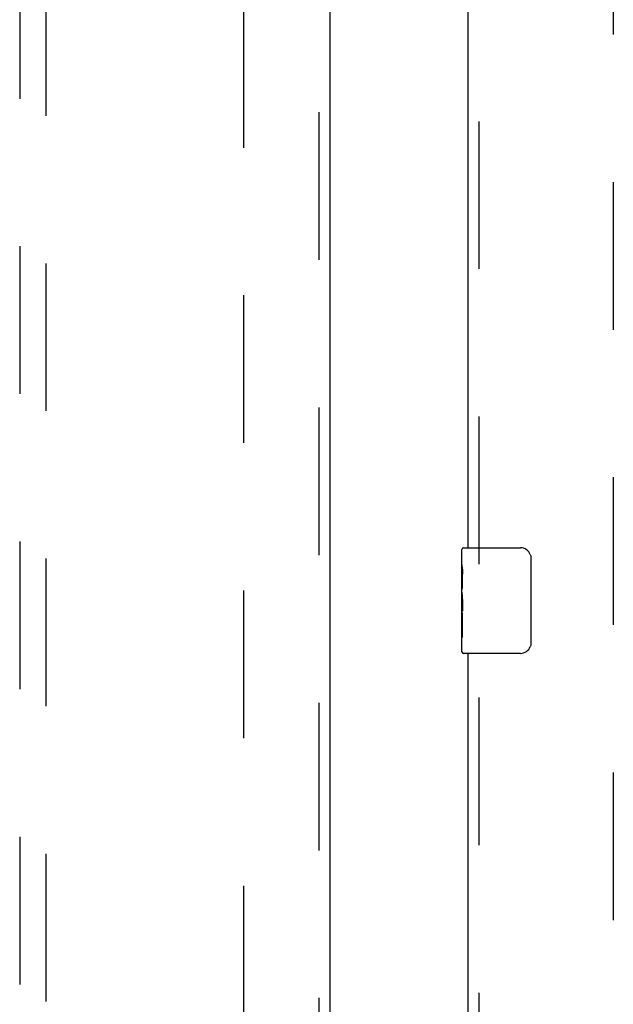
# Model space of a CAD drawing. Header units: inches. Extents: x 0 to 254, y 0 to 165.
# Tile 39 of 78: x 83.36 to 88.99, y 68.17 to 77.51. Entities that reach past the tile are written whole.
import ezdxf

# ---------------------------------------------------------------- set-up
doc = ezdxf.new("R2010")
doc.units = ezdxf.units.IN
doc.header["$LTSCALE"] = 13.988161
doc.header["$MEASUREMENT"] = 0
doc.linetypes.add('HIDDEN', pattern=[0.2, 0.1, -0.1])
for name, color, linetype in [('DEFAULT_2', 8, 'HIDDEN'), ('LEFT_DOOR_ASSEMBLY', 7, 'CONTINUOUS'), ('MASTER_DOOR_ASSEMBLY', 7, 'CONTINUOUS')]:
    doc.layers.add(name, color=color, linetype=linetype)

msp = doc.modelspace()

# ---------------------------------------------------------------- linework, layer by layer
at = {"layer": 'DEFAULT_2', "color": 8, "linetype": 'HIDDEN'}
for p, q in [((85.4891, 45.5185), (85.4891, 120.7285)), ((88.9891, 120.7285), (88.9891, 45.5185))]:
    msp.add_line(p, q, dxfattribs=at)
at = {"layer": 'LEFT_DOOR_ASSEMBLY', "color": 8, "linetype": 'HIDDEN'}
for p, q in [((86.1976, 121.3895), (86.1976, 44.8575)), ((83.3641, 80.9528), (83.3641, 45.821)), ((83.6141, 45.821), (83.6141, 80.9528))]:
    msp.add_line(p, q, dxfattribs=at)
at = {"layer": 'LEFT_DOOR_ASSEMBLY', "color": 3, "linetype": 'Continuous'}
msp.add_line((86.3016, 121.3895), (86.3016, 44.8575), dxfattribs=at)
at = {"layer": 'MASTER_DOOR_ASSEMBLY', "color": 8, "linetype": 'HIDDEN'}
for p, q in [((87.7181, 72.3452), (87.7181, 93.9019)), ((87.7181, 50.0985), (87.7181, 71.6552))]:
    msp.add_line(p, q, dxfattribs=at)
at = {"layer": 'MASTER_DOOR_ASSEMBLY', "color": 3, "linetype": 'Continuous'}
for p, q in [((87.6141, 72.5002), (87.6141, 93.7469)), ((87.6141, 50.2535), (87.6141, 71.5002))]:
    msp.add_line(p, q, dxfattribs=at)
at = {"layer": 'MASTER_DOOR_ASSEMBLY', "color": 7, "linetype": 'Continuous'}
for p, q in [((87.5541, 72.3396), (87.5541, 72.4852)), ((87.5691, 72.5002), (88.1091, 72.5002)), ((87.5541, 72.0817), (87.5541, 72.3387)), ((88.209, 72.4002), (88.209, 71.6002)), ((87.5598, 72.2831), (87.5541, 72.2831)), ((87.561, 72.1154), (87.561, 72.2517)), ((87.5541, 72.1154), (87.561, 72.1154)), ((87.5541, 71.5152), (87.5541, 72.079)), ((87.5556, 72.0525), (87.5541, 72.0525)), ((87.5541, 71.9207), (87.56, 71.9207)), ((87.5541, 71.8848), (87.561, 71.8848)), ((87.561, 71.6544), (87.561, 71.8848)), ((87.5541, 71.8219), (87.561, 71.8219)), ((87.5541, 71.6544), (87.561, 71.6544)), ((88.1091, 71.5002), (87.5691, 71.5002))]:
    msp.add_line(p, q, dxfattribs=at)
for points in [[(88.2023, 72.4364), (88.2043, 72.4307), (88.206, 72.4248), (88.2073, 72.4188), (88.2082, 72.4127), (88.2088, 72.4065), (88.209, 72.4002)], [(87.5541, 72.3395), (87.5542, 72.3358), (87.5546, 72.3312), (87.5552, 72.3257), (87.5568, 72.3126)], [(87.5568, 72.3126), (87.5577, 72.305), (87.5586, 72.2968), (87.5594, 72.2883)], [(87.5594, 72.2883), (87.5601, 72.2794), (87.5606, 72.2703), (87.5609, 72.261), (87.561, 72.2517)], [(87.5541, 72.0817), (87.5542, 72.0736), (87.5547, 72.0646), (87.5555, 72.0545)], [(87.5555, 72.0545), (87.5583, 72.0208), (87.5592, 72.0088), (87.5599, 71.9964), (87.5605, 71.9838), (87.5609, 71.9711), (87.561, 71.9582), (87.5609, 71.9454), (87.5605, 71.9326), (87.5599, 71.92), (87.5592, 71.9078), (87.5583, 71.8958)], [(88.209, 71.6002), (88.2088, 71.5939), (88.2082, 71.5877), (88.2073, 71.5816), (88.206, 71.5756), (88.2043, 71.5697), (88.2023, 71.564)]]:
    msp.add_lwpolyline(points, dxfattribs=at)
for centre, radius, start, end in [((87.5691, 72.4852), 0.015, 90, 180), ((88.1091, 72.4002), 0.1, 21.19986, 90), ((87.5691, 71.5152), 0.015, 180, 270), ((88.1091, 71.6002), 0.1, 270, 338.79459)]:
    msp.add_arc(centre, radius, start, end, dxfattribs=at)
msp.add_ellipse((87.8171, 71.9161), major_axis=(0.263, 0), ratio=0.432808, start_param=-3.141593, end_param=-2.961605, dxfattribs=at)

doc.saveas('drawing.dxf')
